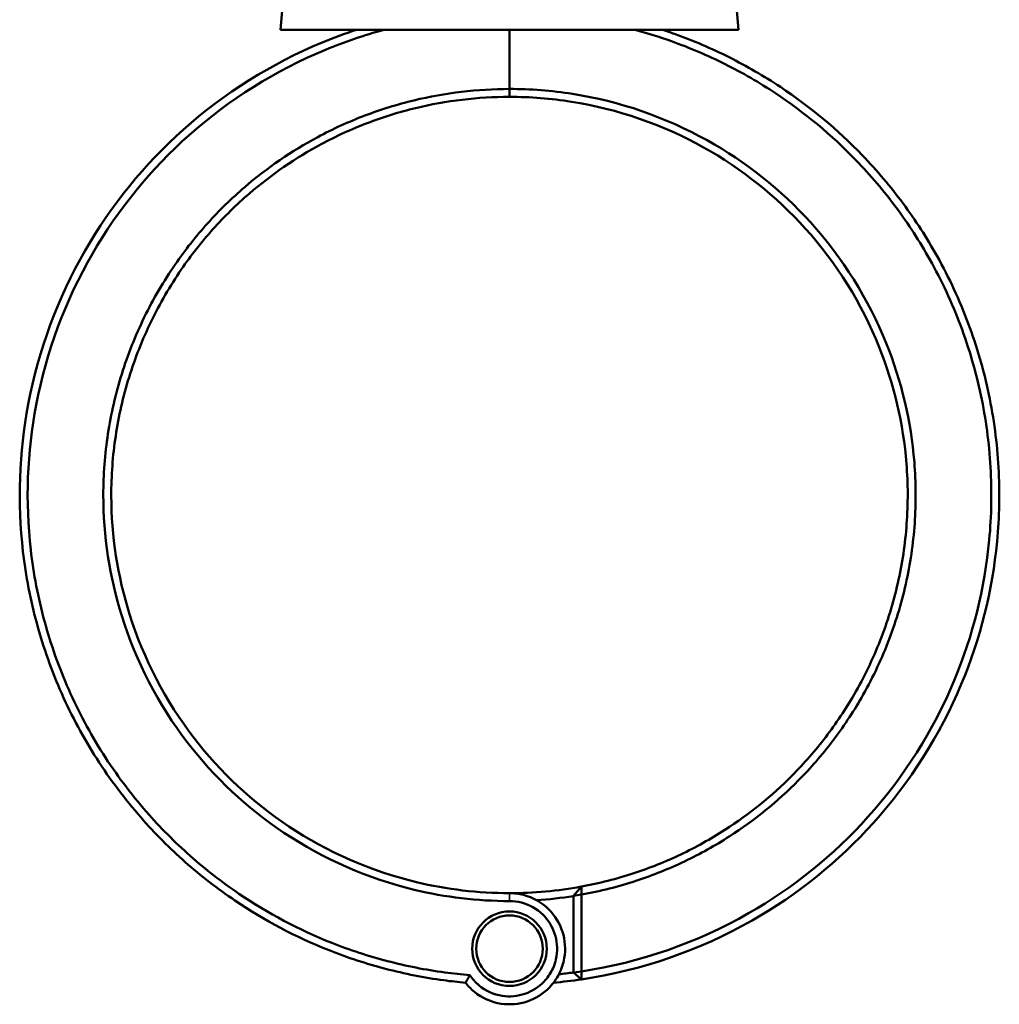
# Model space of a CAD drawing. Header units: millimetres. Extents: x 0 to 1062, y -443 to 985.
# Tile 5 of 21: x 305 to 551, y 212 to 459. Entities that reach past the tile are written whole.
import ezdxf

# ---------------------------------------------------------------- set-up
doc = ezdxf.new("R2010")
doc.units = ezdxf.units.MM
doc.layers.add('Visible (ANSI)', color=7, linetype='Continuous', lineweight=50)
doc.layers.add('Visible Narrow (ANSI)', color=7, linetype='Continuous', lineweight=35)

msp = doc.modelspace()

# ---------------------------------------------------------------- linework, layer by layer
at = {"layer": 'Visible (ANSI)'}
for p, q in [((370.94, 465.96), (370.14, 456.88)), ((484.35, 465.96), (485.14, 456.88)), ((370.14, 456.88), (485.14, 456.88)), ((427.64, 456.88), (427.64, 442.01)), ((427.64, 442.01), (427.64, 456.88)), ((427.64, 440.03), (427.64, 442.01)), ((427.64, 442.01), (427.64, 440.03)), ((443.74, 239.33), (445.71, 241.67)), ((445.74, 239.66), (443.74, 239.33)), ((443.74, 239.33), (443.74, 220.08)), ((445.74, 220.37), (445.74, 239.66)), ((443.74, 220.08), (445.74, 220.37)), ((445.72, 218.36), (443.74, 220.08))]:
    msp.add_line(p, q, dxfattribs=at)
for radius in [9.36, 8.36]:
    msp.add_circle((427.64, 226.07), radius, dxfattribs=at)
for radius, start, end in [(100, 270, 280.4109), (102, 273.827, 279.0817), (121, 275.8845, 277.6463), (123, 275.1498, 278.4529)]:
    msp.add_arc((427.64, 340.03), radius, start, end, dxfattribs=at)
for points, knots in [([(389.24, 456.88), (386.31, 455.92), (383.43, 454.84), (367.85, 448.39), (356.01, 440.96), (335.97, 423.07), (327.61, 412.78), (314.18, 389.49), (309.33, 376.37), (304.48, 350.64), (304.04, 338.12), (305.47, 325.82), (306.18, 319.67), (307.36, 313.58), (310.62, 301.64), (312.7, 295.8), (317.72, 284.49), (320.66, 279.02), (327.32, 268.6), (331.04, 263.64), (338.58, 255.03), (342.29, 251.3), (350.17, 244.34), (354.34, 241.12), (366.08, 233.17), (374.03, 228.97), (386.96, 223.84), (391.7, 222.29), (401.34, 219.77), (406.24, 218.8), (412.98, 217.89), (414.79, 217.69), (416.6, 217.52)], [0.316965, 0.316965, 0.316965, 0.316965, 0.391875, 0.391875, 0.727484, 0.727484, 1.046275, 1.046275, 1.38262, 1.38262, 1.684636, 1.684636, 1.684636, 1.835645, 1.835645, 1.986653, 1.986653, 2.137661, 2.137661, 2.288669, 2.288669, 2.417026, 2.417026, 2.545383, 2.545383, 2.76359, 2.76359, 2.885328, 2.885328, 3.007067, 3.007067, 3.05154, 3.05154, 3.05154, 3.05154]), ([(417.69, 219.42), (415.6, 219.6), (413.5, 219.82), (406.55, 220.76), (401.73, 221.72), (392.23, 224.21), (387.55, 225.74), (374.81, 230.8), (366.99, 234.95), (355.42, 242.79), (351.32, 245.98), (343.57, 252.84), (339.92, 256.52), (332.5, 265.01), (328.84, 269.9), (322.3, 280.18), (319.42, 285.56), (314.5, 296.71), (312.46, 302.47), (309.27, 314.23), (308.12, 320.23), (307.43, 326.28), (306.04, 338.38), (306.5, 350.7), (311.32, 376), (316.12, 388.89), (329.35, 411.77), (337.58, 421.86), (357.29, 439.41), (368.93, 446.7), (386.23, 453.85), (391.16, 455.53), (396.18, 456.88)], [-3.059259, -3.059259, -3.059259, -3.059259, -3.007067, -3.007067, -2.885328, -2.885328, -2.76359, -2.76359, -2.545383, -2.545383, -2.417026, -2.417026, -2.288669, -2.288669, -2.137661, -2.137661, -1.986653, -1.986653, -1.835645, -1.835645, -1.684636, -1.684636, -1.684636, -1.38262, -1.38262, -1.046275, -1.046275, -0.727484, -0.727484, -0.391875, -0.391875, -0.26311, -0.26311, -0.26311, -0.26311]), ([(445.72, 218.36), (460.76, 220.6), (475.38, 225.65), (499.96, 239.67), (510.27, 247.98), (528.26, 267.95), (535.75, 279.75), (545.86, 303.89), (548.91, 316.03), (550.09, 328.35), (550.68, 334.52), (550.8, 340.72), (550.1, 353.09), (549.29, 359.25), (546.74, 371.37), (545.01, 377.34), (540.67, 388.94), (538.06, 394.58), (532.47, 404.59), (529.6, 409.03), (523.33, 417.49), (519.92, 421.52), (510.05, 431.78), (503.13, 437.55), (491.52, 445.25), (487.22, 447.75), (478.33, 452.21), (473.75, 454.16), (468.07, 456.2), (467.06, 456.54), (466.05, 456.88)], [0.147813, 0.147813, 0.147813, 0.147813, 0.519388, 0.519388, 0.838975, 0.838975, 1.175618, 1.175618, 1.477652, 1.477652, 1.477652, 1.628669, 1.628669, 1.779685, 1.779685, 1.930702, 1.930702, 2.081719, 2.081719, 2.210084, 2.210084, 2.338448, 2.338448, 2.556667, 2.556667, 2.677684, 2.677684, 2.7987, 2.7987, 2.824628, 2.824628, 2.824628, 2.824628]), ([(459.11, 456.88), (462.22, 456.04), (465.29, 455.08), (472.92, 452.36), (477.41, 450.44), (486.14, 446.07), (490.38, 443.62), (501.78, 436.07), (508.59, 430.4), (518.3, 420.34), (521.65, 416.39), (527.83, 408.08), (530.66, 403.72), (536.17, 393.89), (538.74, 388.35), (543.03, 376.95), (544.75, 371.08), (547.28, 359.16), (548.09, 353.11), (548.79, 340.94), (548.68, 334.84), (548.12, 328.77), (546.99, 316.64), (544.01, 304.68), (534.09, 280.9), (526.73, 269.26), (509.04, 249.57), (498.89, 241.37), (474.77, 227.58), (460.47, 222.6), (445.74, 220.37)], [-2.878482, -2.878482, -2.878482, -2.878482, -2.7987, -2.7987, -2.677684, -2.677684, -2.556667, -2.556667, -2.338448, -2.338448, -2.210084, -2.210084, -2.081719, -2.081719, -1.930702, -1.930702, -1.779685, -1.779685, -1.628669, -1.628669, -1.477652, -1.477652, -1.477652, -1.175618, -1.175618, -0.838975, -0.838975, -0.519388, -0.519388, -0.150167, -0.150167, -0.150167, -0.150167]), ([(427.64, 442.01), (419.57, 442.01), (411.5, 441.05), (399.45, 438.13), (395.31, 436.85), (387.24, 433.77), (383.3, 431.97), (372.94, 426.43), (366.79, 422.21), (357.85, 414.53), (354.72, 411.47), (348.88, 404.98), (346.17, 401.55), (340.78, 393.73), (338.18, 389.28), (333.69, 380.05), (331.79, 375.26), (328.73, 365.46), (327.58, 360.44), (326.03, 350.29), (325.64, 345.16), (325.64, 340.03), (325.64, 329.76), (327.21, 319.49), (333.83, 298.24), (339.43, 287.43), (353.51, 269.1), (361.74, 261.39), (380.96, 248.56), (392.1, 243.68), (411.56, 238.99), (419.6, 238.04), (427.64, 238.04)], [-3.141593, -3.141593, -3.141593, -3.141593, -2.904209, -2.904209, -2.777074, -2.777074, -2.64994, -2.64994, -2.431694, -2.431694, -2.303315, -2.303315, -2.174935, -2.174935, -2.023901, -2.023901, -1.872866, -1.872866, -1.721831, -1.721831, -1.570796, -1.570796, -1.570796, -1.268727, -1.268727, -0.916, -0.916, -0.588744, -0.588744, -0.236457, -0.236457, 0, 0, 0, 0]), ([(445.74, 239.66), (450.43, 240.5), (455.06, 241.68), (463.69, 244.52), (467.71, 246.14), (475.51, 249.87), (479.3, 251.98), (489.17, 258.34), (494.96, 263.05), (503.24, 271.42), (506.11, 274.72), (511.4, 281.66), (513.83, 285.3), (518.57, 293.53), (520.8, 298.17), (524.53, 307.73), (526.03, 312.65), (528.29, 322.67), (529.03, 327.76), (529.75, 338), (529.72, 343.15), (529.31, 348.26), (528.48, 358.49), (526.1, 368.6), (517.78, 389.24), (511.32, 399.56), (495.81, 416.7), (486.99, 423.71), (466.81, 434.95), (455.31, 438.92), (438.24, 441.6), (432.94, 442.01), (427.64, 442.01)], [-2.963221, -2.963221, -2.963221, -2.963221, -2.823119, -2.823119, -2.695955, -2.695955, -2.568791, -2.568791, -2.350606, -2.350606, -2.222261, -2.222261, -2.093917, -2.093917, -1.942924, -1.942924, -1.791931, -1.791931, -1.640938, -1.640938, -1.489944, -1.489944, -1.489944, -1.187958, -1.187958, -0.835263, -0.835263, -0.508103, -0.508103, -0.155881, -0.155881, 0, 0, 0, 0]), ([(427.64, 240.03), (419.78, 240.03), (411.92, 240.96), (392.88, 245.53), (381.98, 250.29), (363.16, 262.82), (355.09, 270.35), (341.27, 288.28), (335.76, 298.85), (329.22, 319.66), (327.67, 329.72), (327.64, 339.79), (327.63, 344.83), (328, 349.86), (329.49, 359.82), (330.62, 364.75), (333.59, 374.38), (335.45, 379.08), (339.84, 388.15), (342.38, 392.52), (347.66, 400.2), (350.32, 403.58), (356.04, 409.96), (359.1, 412.97), (367.87, 420.53), (373.91, 424.68), (384.08, 430.14), (387.95, 431.91), (395.88, 434.94), (399.95, 436.21), (411.78, 439.08), (419.71, 440.03), (427.64, 440.03)], [0, 0, 0, 0, 0.236457, 0.236457, 0.588744, 0.588744, 0.916, 0.916, 1.268727, 1.268727, 1.570796, 1.570796, 1.570796, 1.721831, 1.721831, 1.872866, 1.872866, 2.023901, 2.023901, 2.174935, 2.174935, 2.303315, 2.303315, 2.431694, 2.431694, 2.64994, 2.64994, 2.777074, 2.777074, 2.904209, 2.904209, 3.141593, 3.141593, 3.141593, 3.141593]), ([(427.64, 440.03), (432.85, 440.03), (438.06, 439.62), (454.83, 436.98), (466.12, 433.07), (485.94, 422.01), (494.59, 415.11), (509.79, 398.25), (516.11, 388.1), (524.23, 367.83), (526.55, 357.91), (527.33, 347.87), (527.73, 342.85), (527.74, 337.8), (527.02, 327.77), (526.27, 322.78), (524.04, 312.96), (522.56, 308.14), (518.88, 298.78), (516.69, 294.24), (512.03, 286.19), (509.65, 282.63), (504.45, 275.85), (501.64, 272.62), (493.52, 264.44), (487.84, 259.84), (478.18, 253.63), (474.47, 251.57), (466.84, 247.93), (462.9, 246.35), (454.58, 243.61), (450.17, 242.49), (445.71, 241.67)], [0, 0, 0, 0, 0.155881, 0.155881, 0.508103, 0.508103, 0.835263, 0.835263, 1.187958, 1.187958, 1.489944, 1.489944, 1.489944, 1.640938, 1.640938, 1.791931, 1.791931, 1.942924, 1.942924, 2.093917, 2.093917, 2.222261, 2.222261, 2.350606, 2.350606, 2.568791, 2.568791, 2.695955, 2.695955, 2.823119, 2.823119, 2.959462, 2.959462, 2.959462, 2.959462]), ([(416.6, 217.52), (417.25, 216.68), (418, 215.92), (420.75, 213.67), (423.1, 212.63), (427.75, 211.93), (430.01, 212.13), (434.2, 213.55), (436.13, 214.76), (438.63, 217.35), (439.45, 218.49), (440.08, 219.73), (440.71, 220.97), (441.16, 222.31), (441.78, 225.89), (441.62, 228.2), (440.26, 232.43), (439.08, 234.37), (435.78, 237.67), (433.57, 238.94), (430.03, 239.87), (428.84, 240.03), (427.64, 240.03)], [-4.067213, -4.067213, -4.067213, -4.067213, -3.836621, -3.836621, -3.294103, -3.294103, -2.810202, -2.810202, -2.328171, -2.328171, -2.026901, -2.026901, -2.026901, -1.725632, -1.725632, -1.243601, -1.243601, -0.774431, -0.774431, -0.251989, -0.251989, 0, 0, 0, 0]), ([(445.74, 239.66), (445.74, 239.99), (445.73, 240.33), (445.72, 241), (445.72, 241.34), (445.71, 241.67)], [-0.3010427, -0.3010427, -0.3010427, -0.3010427, -0.1505338, -0.1505338, 0, 0, 0, 0]), ([(427.64, 238.04), (428.65, 238.04), (429.65, 237.91), (432.64, 237.14), (434.51, 236.09), (437.34, 233.32), (438.36, 231.69), (439.59, 228.09), (439.76, 226.12), (439.27, 223.03), (438.91, 221.87), (438.38, 220.79), (437.85, 219.71), (437.15, 218.71), (435.01, 216.44), (433.35, 215.37), (429.71, 214.12), (427.73, 213.94), (423.69, 214.56), (421.65, 215.48), (419.11, 217.6), (418.33, 218.47), (417.69, 219.42)], [0, 0, 0, 0, 0.251989, 0.251989, 0.774431, 0.774431, 1.243601, 1.243601, 1.725632, 1.725632, 2.026901, 2.026901, 2.026901, 2.328171, 2.328171, 2.810202, 2.810202, 3.294103, 3.294103, 3.836621, 3.836621, 4.124707, 4.124707, 4.124707, 4.124707]), ([(445.72, 218.36), (445.73, 218.7), (445.73, 219.03), (445.74, 219.7), (445.74, 220.04), (445.74, 220.37)], [-0.2675352, -0.2675352, -0.2675352, -0.2675352, -0.1337737, -0.1337737, 0, 0, 0, 0]), ([(417.69, 219.42), (417.51, 219.11), (417.33, 218.79), (416.97, 218.16), (416.79, 217.84), (416.61, 217.52)], [-0.2814856, -0.2814856, -0.2814856, -0.2814856, -0.1409525, -0.1409525, 0, 0, 0, 0])]:
    msp.add_open_spline(points, degree=3, knots=knots, dxfattribs=at)
msp.add_open_spline([(416.61, 217.52), (416.61, 217.52), (416.61, 217.52), (416.6, 217.52)], degree=3, dxfattribs=at)
at = {"layer": 'Visible Narrow (ANSI)'}
msp.add_line((427.64, 238.14), (427.64, 239.93), dxfattribs=at)

doc.saveas('drawing.dxf')
